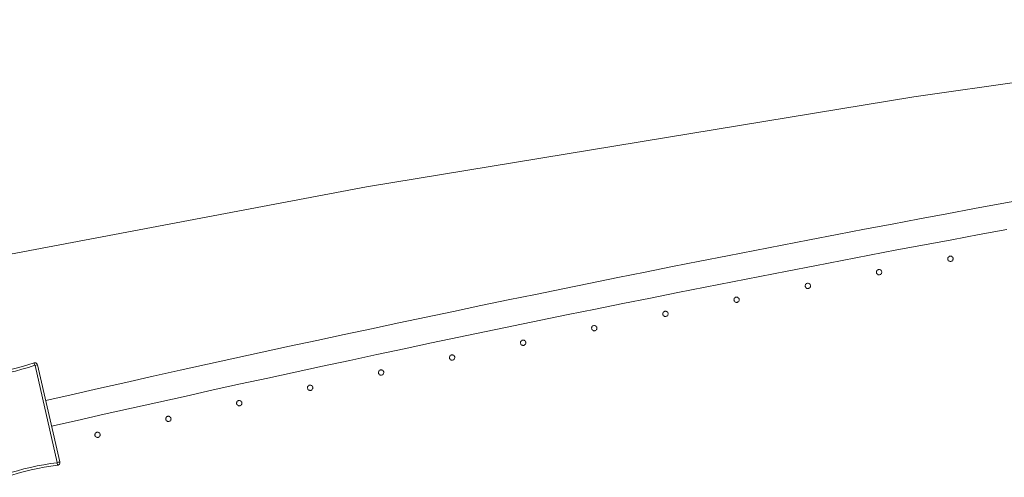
# Model space of a CAD drawing. Header units: millimetres. Extents: x -2624 to 101766, y -16 to 109490.
# Tile 125 of 151: x 71038 to 71783, y 91489 to 91835. Entities that reach past the tile are written whole.
import ezdxf

# ---------------------------------------------------------------- set-up
doc = ezdxf.new("R2010")
doc.units = ezdxf.units.MM
doc.header["$MEASUREMENT"] = 0
doc.layers.add('L1', color=7, linetype='Continuous')
doc.layers.add('VRD _ Clôture.VRD', color=7, linetype='Continuous')

# ---------------------------------------------------------------- blocks, each defined once
blk = doc.blocks.new('Élément de coupe_166')
at = {"layer": 'L1', "color": 7, "linetype": 'Continuous', "lineweight": 15}
for p, q in [((71714.53, 91777.1), (72130.16, 91835.41)), ((71300.42, 91708.84), (71714.53, 91777.1)), ((70888.07, 91630.67), (71300.42, 91708.84))]:
    blk.add_line(p, q, dxfattribs=at)
blk = doc.blocks.new('Élément de coupe_171')
at = {"layer": 'VRD _ Clôture.VRD', "color": 7, "linetype": 'Continuous', "lineweight": 15}
for p, q in [((71781.28, 91696.19), (71802.08, 91700.01)), ((71739.69, 91688.48), (71760.49, 91692.35)), ((71760.49, 91692.35), (71781.28, 91696.19)), ((71718.91, 91684.59), (71739.69, 91688.48)), ((71677.35, 91676.72), (71698.12, 91680.67)), ((71698.12, 91680.67), (71718.91, 91684.59)), ((71635.8, 91668.76), (71656.57, 91672.75)), ((71656.57, 91672.75), (71677.35, 91676.72)), ((71743.36, 91668.82), (71764.13, 91672.69)), ((71764.13, 91672.69), (71784.91, 91676.53)), ((71594.28, 91660.69), (71615.04, 91664.74)), ((71615.04, 91664.74), (71635.8, 91668.76)), ((71701.84, 91661.02), (71722.6, 91664.93)), ((71722.6, 91664.93), (71743.36, 91668.82)), ((71552.78, 91652.53), (71573.53, 91656.62)), ((71573.53, 91656.62), (71594.28, 91660.69)), ((71660.34, 91653.11), (71681.09, 91657.08)), ((71681.09, 91657.08), (71701.84, 91661.02)), ((71511.3, 91644.26), (71532.04, 91648.41)), ((71532.04, 91648.41), (71552.78, 91652.53)), ((71618.85, 91645.1), (71639.59, 91649.12)), ((71639.59, 91649.12), (71660.34, 91653.11)), ((71469.83, 91635.9), (71490.56, 91640.09)), ((71490.56, 91640.09), (71511.3, 91644.26)), ((71577.39, 91637), (71598.12, 91641.06)), ((71598.12, 91641.06), (71618.85, 91645.1)), ((71449.11, 91631.68), (71469.83, 91635.9)), ((71535.94, 91628.79), (71556.66, 91632.91)), ((71556.66, 91632.91), (71577.39, 91637)), ((71407.68, 91623.16), (71428.39, 91627.43)), ((71428.39, 91627.43), (71449.11, 91631.68)), ((71515.23, 91624.65), (71535.94, 91628.79)), ((71366.27, 91614.54), (71386.97, 91618.87)), ((71386.97, 91618.87), (71407.68, 91623.16)), ((71473.81, 91616.3), (71494.52, 91620.49)), ((71494.52, 91620.49), (71515.23, 91624.65)), ((71324.88, 91605.83), (71345.57, 91610.2)), ((71345.57, 91610.2), (71366.27, 91614.54)), ((71432.42, 91607.84), (71453.11, 91612.08)), ((71453.11, 91612.08), (71473.81, 91616.3)), ((71304.19, 91601.43), (71324.88, 91605.83)), ((71391.04, 91599.28), (71411.73, 91603.58)), ((71411.73, 91603.58), (71432.42, 91607.84)), ((71262.83, 91592.57), (71283.51, 91597.01)), ((71283.51, 91597.01), (71304.19, 91601.43)), ((71370.37, 91594.97), (71391.04, 91599.28)), ((71221.5, 91583.6), (71242.16, 91588.1)), ((71242.16, 91588.1), (71262.83, 91592.57)), ((71329.02, 91586.26), (71349.69, 91590.63)), ((71349.69, 91590.63), (71370.37, 91594.97)), ((71200.83, 91579.08), (71221.5, 91583.6)), ((71287.7, 91577.46), (71308.36, 91581.87)), ((71308.36, 91581.87), (71329.02, 91586.26)), ((71159.53, 91569.97), (71180.18, 91574.54)), ((71180.18, 91574.54), (71200.83, 91579.08)), ((71246.4, 91568.55), (71267.05, 91573.02)), ((71267.05, 91573.02), (71287.7, 91577.46)), ((71138.89, 91565.37), (71159.53, 91569.97)), ((71225.76, 91564.06), (71246.4, 91568.55)), ((71097.62, 91556.11), (71118.25, 91560.75)), ((71118.25, 91560.75), (71138.89, 91565.37)), ((71184.49, 91555.01), (71205.12, 91559.55)), ((71205.12, 91559.55), (71225.76, 91564.06)), ((71057.68, 91547.04), (71076.99, 91551.44)), ((71076.99, 91551.44), (71097.62, 91556.11)), ((71163.86, 91550.44), (71184.49, 91555.01)), ((71122.63, 91541.24), (71143.24, 91545.85)), ((71143.24, 91545.85), (71163.86, 91550.44)), ((71081.42, 91531.93), (71102.02, 91536.6)), ((71102.02, 91536.6), (71122.63, 91541.24)), ((71062.16, 91527.55), (71081.42, 91531.93))]:
    blk.add_line(p, q, dxfattribs=at)
blk = doc.blocks.new('Élément de coupe_998')
at = {"layer": 'VRD _ Clôture.VRD', "color": 7, "linetype": 'Continuous', "lineweight": 15}
for p, q in [((71039.17, 91572.55), (71044.04, 91574)), ((71044.04, 91574), (71048.87, 91575.57)), ((71049.39, 91573.7), (71044.62, 91572.15)), ((71049.28, 91575.66), (71048.87, 91575.57)), ((71049.03, 91575.02), (71048.91, 91575.43)), ((71049.19, 91574.41), (71049.03, 91575.02)), ((71049.39, 91573.7), (71049.19, 91574.41)), ((71049.28, 91575.66), (71049.7, 91575.67)), ((71049.6, 91573.59), (71050.31, 91573.8)), ((71066.46, 91500.16), (71049.6, 91573.59)), ((71049.7, 91575.67), (71050.11, 91575.59)), ((71050.49, 91575.42), (71050.11, 91575.59)), ((71050.31, 91573.8), (71050.92, 91573.97)), ((71050.49, 91575.42), (71050.83, 91575.18)), ((71050.83, 91575.18), (71051.12, 91574.88)), ((71050.92, 91573.97), (71051.32, 91574.08)), ((71051.12, 91574.88), (71051.33, 91574.52)), ((71051.47, 91574.13), (71051.33, 91574.52)), ((71068.37, 91500.49), (71051.47, 91574.13)), ((71007.72, 91565.29), (71007.92, 91565.65)), ((71007.92, 91565.65), (71008.19, 91565.97)), ((71008.19, 91565.97), (71008.53, 91566.22)), ((71008.53, 91566.22), (71008.9, 91566.39)), ((71008.9, 91566.39), (71009.31, 91566.49)), ((71014.35, 91567.18), (71009.31, 91566.49)), ((71009.41, 91565.93), (71009.34, 91566.34)), ((71009.53, 91565.31), (71009.41, 91565.93)), ((71014.35, 91567.18), (71019.36, 91568)), ((71019.7, 91566.09), (71014.63, 91565.26)), ((71019.36, 91568), (71024.36, 91568.95)), ((71024.74, 91567.05), (71019.7, 91566.09)), ((71024.36, 91568.95), (71029.32, 91570.02)), ((71029.76, 91568.13), (71024.74, 91567.05)), ((71029.32, 91570.02), (71034.26, 91571.22)), ((71034.75, 91569.34), (71029.76, 91568.13)), ((71034.26, 91571.22), (71039.17, 91572.55)), ((71039.7, 91570.68), (71034.75, 91569.34)), ((71044.62, 91572.15), (71039.7, 91570.68)), ((71007.56, 91564.47), (71007.59, 91564.89)), ((71007.61, 91564.06), (71007.56, 91564.47)), ((71007.59, 91564.89), (71007.72, 91565.29)), ((71007.61, 91564.06), (71024.51, 91490.43)), ((71008.17, 91564.16), (71007.75, 91564.08)), ((71008.79, 91564.26), (71008.17, 91564.16)), ((71009.52, 91564.39), (71008.79, 91564.26)), ((71009.52, 91564.39), (71026.38, 91490.96)), ((71009.66, 91564.58), (71009.53, 91565.31)), ((71009.66, 91564.58), (71014.63, 91565.26)), ((71051.24, 91497.5), (71056.28, 91498.46)), ((71056.28, 91498.46), (71061.34, 91499.29)), ((71066.32, 91499.97), (71061.34, 91499.29)), ((71066.32, 91499.97), (71066.45, 91499.24)), ((71066.45, 91499.24), (71066.57, 91498.62)), ((71066.46, 91500.16), (71067.19, 91500.29)), ((71066.57, 91498.62), (71066.64, 91498.21)), ((71067.19, 91500.29), (71067.81, 91500.4)), ((71067.45, 91498.33), (71067.79, 91498.59)), ((71067.79, 91498.59), (71068.06, 91498.9)), ((71067.81, 91500.4), (71068.22, 91500.47)), ((71068.06, 91498.9), (71068.26, 91499.27)), ((71068.26, 91499.27), (71068.38, 91499.66)), ((71068.42, 91500.08), (71068.37, 91500.49)), ((71068.38, 91499.66), (71068.42, 91500.08)), ((71026.59, 91490.85), (71031.36, 91492.41)), ((71031.36, 91492.41), (71036.28, 91493.87)), ((71031.94, 91490.55), (71036.81, 91492)), ((71036.28, 91493.87), (71041.23, 91495.21)), ((71036.81, 91492), (71041.72, 91493.33)), ((71041.23, 91495.21), (71046.22, 91496.42)), ((71041.72, 91493.33), (71046.66, 91494.53)), ((71046.22, 91496.42), (71051.24, 91497.5)), ((71046.66, 91494.53), (71051.62, 91495.6)), ((71056.62, 91496.55), (71051.62, 91495.6)), ((71056.62, 91496.55), (71061.63, 91497.37)), ((71061.63, 91497.37), (71066.67, 91498.06)), ((71066.67, 91498.06), (71067.08, 91498.16)), ((71067.08, 91498.16), (71067.45, 91498.33)), ((71024.65, 91490.03), (71024.51, 91490.43)), ((71025.06, 91490.58), (71024.65, 91490.47)), ((71024.65, 91490.03), (71024.86, 91489.67)), ((71024.86, 91489.67), (71025.15, 91489.37)), ((71025.67, 91490.76), (71025.06, 91490.58)), ((71025.15, 91489.37), (71025.49, 91489.13)), ((71025.87, 91488.96), (71025.49, 91489.13)), ((71026.38, 91490.96), (71025.67, 91490.76)), ((71025.87, 91488.96), (71026.28, 91488.88)), ((71026.28, 91488.88), (71026.7, 91488.89)), ((71026.59, 91490.85), (71026.79, 91490.14)), ((71026.7, 91488.89), (71027.1, 91488.98)), ((71026.79, 91490.14), (71026.95, 91489.53)), ((71026.95, 91489.53), (71027.06, 91489.12)), ((71027.1, 91488.98), (71031.94, 91490.55))]:
    blk.add_line(p, q, dxfattribs=at)
blk = doc.blocks.new('Élément de coupe_1052')
at = {"layer": 'VRD _ Clôture.VRD', "color": 7, "linetype": 'Continuous', "lineweight": 15}
for p, q in [((71094.93, 91521.34), (71094.91, 91520.99)), ((71094.91, 91520.99), (71094.96, 91520.65)), ((71095, 91521.68), (71094.93, 91521.34)), ((71095.13, 91522.01), (71095, 91521.68)), ((71095.32, 91522.3), (71095.13, 91522.01)), ((71095.83, 91522.77), (71095.55, 91522.56)), ((71096.14, 91522.93), (71095.83, 91522.77)), ((71096.47, 91523.04), (71096.14, 91522.93)), ((71096.81, 91523.09), (71096.47, 91523.04)), ((71097.16, 91523.07), (71096.81, 91523.09)), ((71097.5, 91523), (71097.16, 91523.07)), ((71097.83, 91522.87), (71097.5, 91523)), ((71098.12, 91522.68), (71097.83, 91522.87)), ((71098.59, 91522.17), (71098.38, 91522.45)), ((71098.76, 91521.86), (71098.59, 91522.17)), ((71098.86, 91521.53), (71098.76, 91521.86)), ((71098.82, 91520.5), (71098.89, 91520.84)), ((71098.91, 91521.19), (71098.86, 91521.53)), ((71098.89, 91520.84), (71098.91, 91521.19)), ((71094.96, 91520.65), (71095.07, 91520.32)), ((71095.07, 91520.32), (71095.23, 91520.01)), ((71095.23, 91520.01), (71095.44, 91519.73)), ((71095.7, 91519.5), (71096, 91519.31)), ((71096, 91519.31), (71096.32, 91519.18)), ((71096.32, 91519.18), (71096.66, 91519.11)), ((71096.66, 91519.11), (71097.01, 91519.09)), ((71097.01, 91519.09), (71097.35, 91519.14)), ((71097.35, 91519.14), (71097.68, 91519.25)), ((71097.68, 91519.25), (71097.99, 91519.41)), ((71097.99, 91519.41), (71098.27, 91519.62)), ((71098.5, 91519.88), (71098.69, 91520.17)), ((71098.69, 91520.17), (71098.82, 91520.5))]:
    blk.add_line(p, q, dxfattribs=at)
blk = doc.blocks.new('Élément de coupe_1053')
at = {"layer": 'VRD _ Clôture.VRD', "color": 7, "linetype": 'Continuous', "lineweight": 15}
for p, q in [((71148.52, 91533.39), (71148.5, 91533.04)), ((71148.5, 91533.04), (71148.55, 91532.69)), ((71148.59, 91533.73), (71148.52, 91533.39)), ((71148.55, 91532.69), (71148.65, 91532.36)), ((71148.72, 91534.05), (71148.59, 91533.73)), ((71148.65, 91532.36), (71148.81, 91532.05)), ((71148.91, 91534.34), (71148.72, 91534.05)), ((71148.81, 91532.05), (71149.03, 91531.77)), ((71149.42, 91534.81), (71149.15, 91534.6)), ((71149.28, 91531.54), (71149.58, 91531.35)), ((71149.73, 91534.97), (71149.42, 91534.81)), ((71149.58, 91531.35), (71149.9, 91531.22)), ((71150.06, 91535.08), (71149.73, 91534.97)), ((71149.9, 91531.22), (71150.24, 91531.14)), ((71150.41, 91535.12), (71150.06, 91535.08)), ((71150.24, 91531.14), (71150.59, 91531.13)), ((71150.76, 91535.11), (71150.41, 91535.12)), ((71150.59, 91531.13), (71150.94, 91531.17)), ((71151.1, 91535.03), (71150.76, 91535.11)), ((71150.94, 91531.17), (71151.27, 91531.28)), ((71151.42, 91534.9), (71151.1, 91535.03)), ((71151.27, 91531.28), (71151.58, 91531.44)), ((71151.72, 91534.71), (71151.42, 91534.9)), ((71151.58, 91531.44), (71151.85, 91531.65)), ((71152.19, 91534.2), (71151.97, 91534.48)), ((71152.09, 91531.91), (71152.28, 91532.21)), ((71152.35, 91533.89), (71152.19, 91534.2)), ((71152.28, 91532.21), (71152.41, 91532.53)), ((71152.45, 91533.56), (71152.35, 91533.89)), ((71152.41, 91532.53), (71152.48, 91532.87)), ((71152.5, 91533.22), (71152.45, 91533.56)), ((71152.48, 91532.87), (71152.5, 91533.22))]:
    blk.add_line(p, q, dxfattribs=at)
blk = doc.blocks.new('Élément de coupe_1054')
at = {"layer": 'VRD _ Clôture.VRD', "color": 7, "linetype": 'Continuous', "lineweight": 15}
for p, q in [((71202.14, 91545.26), (71202.13, 91544.91)), ((71202.13, 91544.91), (71202.17, 91544.57)), ((71202.22, 91545.6), (71202.14, 91545.26)), ((71202.17, 91544.57), (71202.28, 91544.23)), ((71202.35, 91545.92), (71202.22, 91545.6)), ((71202.28, 91544.23), (71202.44, 91543.92)), ((71202.54, 91546.22), (71202.35, 91545.92)), ((71202.44, 91543.92), (71202.65, 91543.65)), ((71203.06, 91546.68), (71202.78, 91546.47)), ((71202.91, 91543.41), (71203.2, 91543.22)), ((71203.37, 91546.84), (71203.06, 91546.68)), ((71203.2, 91543.22), (71203.52, 91543.09)), ((71203.7, 91546.95), (71203.37, 91546.84)), ((71204.04, 91546.99), (71203.7, 91546.95)), ((71204.39, 91546.98), (71204.04, 91546.99)), ((71204.73, 91546.9), (71204.39, 91546.98)), ((71204.56, 91543.04), (71204.89, 91543.15)), ((71205.05, 91546.77), (71204.73, 91546.9)), ((71204.89, 91543.15), (71205.2, 91543.31)), ((71205.35, 91546.58), (71205.05, 91546.77)), ((71205.2, 91543.31), (71205.48, 91543.52)), ((71205.82, 91546.07), (71205.6, 91546.34)), ((71205.71, 91543.77), (71205.9, 91544.07)), ((71205.98, 91545.76), (71205.82, 91546.07)), ((71205.9, 91544.07), (71206.03, 91544.39)), ((71206.08, 91545.42), (71205.98, 91545.76)), ((71206.03, 91544.39), (71206.11, 91544.73)), ((71206.13, 91545.08), (71206.08, 91545.42)), ((71206.11, 91544.73), (71206.13, 91545.08)), ((71203.52, 91543.09), (71203.86, 91543.01)), ((71203.86, 91543.01), (71204.21, 91543)), ((71204.21, 91543), (71204.56, 91543.04))]:
    blk.add_line(p, q, dxfattribs=at)
blk = doc.blocks.new('Élément de coupe_1055')
at = {"layer": 'VRD _ Clôture.VRD', "color": 7, "linetype": 'Continuous', "lineweight": 15}
for p, q in [((71256.72, 91558.39), (71256.45, 91558.18)), ((71257.03, 91558.55), (71256.72, 91558.39)), ((71257.37, 91558.65), (71257.03, 91558.55)), ((71257.71, 91558.69), (71257.37, 91558.65)), ((71258.06, 91558.68), (71257.71, 91558.69)), ((71258.4, 91558.6), (71258.06, 91558.68)), ((71258.72, 91558.46), (71258.4, 91558.6)), ((71259.02, 91558.28), (71258.72, 91558.46)), ((71255.81, 91556.97), (71255.79, 91556.62)), ((71255.79, 91556.62), (71255.84, 91556.27)), ((71255.89, 91557.31), (71255.81, 91556.97)), ((71255.84, 91556.27), (71255.94, 91555.94)), ((71256.02, 91557.63), (71255.89, 91557.31)), ((71255.94, 91555.94), (71256.1, 91555.63)), ((71256.21, 91557.92), (71256.02, 91557.63)), ((71256.1, 91555.63), (71256.31, 91555.35)), ((71256.57, 91555.11), (71256.86, 91554.93)), ((71256.86, 91554.93), (71257.18, 91554.79)), ((71257.18, 91554.79), (71257.52, 91554.71)), ((71257.52, 91554.71), (71257.87, 91554.7)), ((71257.87, 91554.7), (71258.21, 91554.74)), ((71258.21, 91554.74), (71258.55, 91554.84)), ((71258.55, 91554.84), (71258.86, 91555)), ((71258.86, 91555), (71259.13, 91555.21)), ((71259.48, 91557.76), (71259.27, 91558.04)), ((71259.37, 91555.47), (71259.56, 91555.76)), ((71259.64, 91557.45), (71259.48, 91557.76)), ((71259.56, 91555.76), (71259.7, 91556.08)), ((71259.75, 91557.12), (71259.64, 91557.45)), ((71259.7, 91556.08), (71259.77, 91556.42)), ((71259.79, 91556.77), (71259.75, 91557.12)), ((71259.77, 91556.42), (71259.79, 91556.77))]:
    blk.add_line(p, q, dxfattribs=at)
blk = doc.blocks.new('Élément de coupe_1056')
at = {"layer": 'VRD _ Clôture.VRD', "color": 7, "linetype": 'Continuous', "lineweight": 15}
for p, q in [((71309.51, 91568.5), (71309.49, 91568.16)), ((71309.49, 91568.16), (71309.54, 91567.81)), ((71309.59, 91568.84), (71309.51, 91568.5)), ((71309.54, 91567.81), (71309.64, 91567.48)), ((71309.73, 91569.16), (71309.59, 91568.84)), ((71309.64, 91567.48), (71309.8, 91567.17)), ((71309.91, 91569.46), (71309.73, 91569.16)), ((71309.8, 91567.17), (71310.01, 91566.89)), ((71310.43, 91569.92), (71310.15, 91569.71)), ((71310.26, 91566.65), (71310.55, 91566.46)), ((71310.74, 91570.08), (71310.43, 91569.92)), ((71310.55, 91566.46), (71310.87, 91566.32)), ((71311.07, 91570.18), (71310.74, 91570.08)), ((71310.87, 91566.32), (71311.21, 91566.25)), ((71311.42, 91570.22), (71311.07, 91570.18)), ((71311.21, 91566.25), (71311.56, 91566.23)), ((71311.77, 91570.21), (71311.42, 91570.22)), ((71311.56, 91566.23), (71311.91, 91566.27)), ((71312.11, 91570.13), (71311.77, 91570.21)), ((71311.91, 91566.27), (71312.24, 91566.37)), ((71312.43, 91569.99), (71312.11, 91570.13)), ((71312.24, 91566.37), (71312.55, 91566.53)), ((71312.72, 91569.8), (71312.43, 91569.99)), ((71312.55, 91566.53), (71312.83, 91566.74)), ((71313.19, 91569.29), (71312.98, 91569.57)), ((71313.07, 91567), (71313.26, 91567.29)), ((71313.35, 91568.98), (71313.19, 91569.29)), ((71313.26, 91567.29), (71313.39, 91567.61)), ((71313.45, 91568.64), (71313.35, 91568.98)), ((71313.39, 91567.61), (71313.47, 91567.95)), ((71313.49, 91568.3), (71313.45, 91568.64)), ((71313.47, 91567.95), (71313.49, 91568.3))]:
    blk.add_line(p, q, dxfattribs=at)
blk = doc.blocks.new('Élément de coupe_1057')
at = {"layer": 'VRD _ Clôture.VRD', "color": 7, "linetype": 'Continuous', "lineweight": 15}
for p, q in [((71363.46, 91580.53), (71363.33, 91580.21)), ((71363.66, 91580.82), (71363.46, 91580.53)), ((71364.17, 91581.29), (71363.89, 91581.08)), ((71364.48, 91581.44), (71364.17, 91581.29)), ((71364.82, 91581.55), (71364.48, 91581.44)), ((71365.16, 91581.59), (71364.82, 91581.55)), ((71365.51, 91581.57), (71365.16, 91581.59)), ((71365.85, 91581.49), (71365.51, 91581.57)), ((71366.17, 91581.35), (71365.85, 91581.49)), ((71366.46, 91581.16), (71366.17, 91581.35)), ((71366.93, 91580.64), (71366.72, 91580.92)), ((71367.08, 91580.33), (71366.93, 91580.64)), ((71363.25, 91579.87), (71363.23, 91579.52)), ((71363.23, 91579.52), (71363.27, 91579.18)), ((71363.33, 91580.21), (71363.25, 91579.87)), ((71363.27, 91579.18), (71363.37, 91578.84)), ((71363.37, 91578.84), (71363.53, 91578.53)), ((71363.53, 91578.53), (71363.74, 91578.25)), ((71363.99, 91578.02), (71364.28, 91577.82)), ((71364.28, 91577.82), (71364.6, 91577.69)), ((71364.6, 91577.69), (71364.94, 91577.61)), ((71364.94, 91577.61), (71365.29, 91577.59)), ((71365.29, 91577.59), (71365.64, 91577.63)), ((71365.64, 91577.63), (71365.97, 91577.73)), ((71365.97, 91577.73), (71366.28, 91577.89)), ((71366.28, 91577.89), (71366.56, 91578.1)), ((71366.8, 91578.35), (71366.99, 91578.64)), ((71366.99, 91578.64), (71367.13, 91578.97)), ((71367.19, 91580), (71367.08, 91580.33)), ((71367.13, 91578.97), (71367.21, 91579.3)), ((71367.23, 91579.65), (71367.19, 91580)), ((71367.21, 91579.3), (71367.23, 91579.65))]:
    blk.add_line(p, q, dxfattribs=at)
blk = doc.blocks.new('Élément de coupe_1058')
at = {"layer": 'VRD _ Clôture.VRD', "color": 7, "linetype": 'Continuous', "lineweight": 15}
for p, q in [((71417.02, 91591.07), (71417, 91590.72)), ((71417, 91590.72), (71417.04, 91590.38)), ((71417.1, 91591.41), (71417.02, 91591.07)), ((71417.04, 91590.38), (71417.14, 91590.04)), ((71417.24, 91591.73), (71417.1, 91591.41)), ((71417.14, 91590.04), (71417.3, 91589.73)), ((71417.43, 91592.02), (71417.24, 91591.73)), ((71417.3, 91589.73), (71417.51, 91589.45)), ((71417.95, 91592.48), (71417.67, 91592.28)), ((71417.76, 91589.21), (71418.05, 91589.02)), ((71418.26, 91592.64), (71417.95, 91592.48)), ((71418.05, 91589.02), (71418.37, 91588.88)), ((71418.6, 91592.74), (71418.26, 91592.64)), ((71418.37, 91588.88), (71418.71, 91588.8)), ((71418.94, 91592.78), (71418.6, 91592.74)), ((71418.71, 91588.8), (71419.06, 91588.78)), ((71419.29, 91592.76), (71418.94, 91592.78)), ((71419.06, 91588.78), (71419.4, 91588.82)), ((71419.63, 91592.68), (71419.29, 91592.76)), ((71419.4, 91588.82), (71419.74, 91588.92)), ((71419.95, 91592.54), (71419.63, 91592.68)), ((71419.74, 91588.92), (71420.05, 91589.08)), ((71420.24, 91592.35), (71419.95, 91592.54)), ((71420.05, 91589.08), (71420.33, 91589.29)), ((71420.7, 91591.83), (71420.49, 91592.11)), ((71420.57, 91589.54), (71420.76, 91589.83)), ((71420.86, 91591.52), (71420.7, 91591.83)), ((71420.76, 91589.83), (71420.9, 91590.15)), ((71420.96, 91591.19), (71420.86, 91591.52)), ((71420.9, 91590.15), (71420.98, 91590.49)), ((71421, 91590.84), (71420.96, 91591.19)), ((71420.98, 91590.49), (71421, 91590.84))]:
    blk.add_line(p, q, dxfattribs=at)
blk = doc.blocks.new('Élément de coupe_1059')
at = {"layer": 'VRD _ Clôture.VRD', "color": 7, "linetype": 'Continuous', "lineweight": 15}
for p, q in [((71471.05, 91602.76), (71470.91, 91602.44)), ((71471.24, 91603.05), (71471.05, 91602.76)), ((71471.76, 91603.51), (71471.48, 91603.3)), ((71472.07, 91603.67), (71471.76, 91603.51)), ((71472.41, 91603.77), (71472.07, 91603.67)), ((71472.75, 91603.81), (71472.41, 91603.77)), ((71473.1, 91603.78), (71472.75, 91603.81)), ((71473.44, 91603.7), (71473.1, 91603.78)), ((71473.76, 91603.56), (71473.44, 91603.7)), ((71474.05, 91603.37), (71473.76, 91603.56)), ((71474.51, 91602.85), (71474.3, 91603.13)), ((71474.67, 91602.54), (71474.51, 91602.85)), ((71470.83, 91602.1), (71470.81, 91601.75)), ((71470.81, 91601.75), (71470.85, 91601.41)), ((71470.91, 91602.44), (71470.83, 91602.1)), ((71470.85, 91601.41), (71470.95, 91601.07)), ((71470.95, 91601.07), (71471.1, 91600.76)), ((71471.1, 91600.76), (71471.31, 91600.48)), ((71471.56, 91600.24), (71471.85, 91600.05)), ((71471.85, 91600.05), (71472.17, 91599.91)), ((71472.17, 91599.91), (71472.51, 91599.83)), ((71472.51, 91599.83), (71472.86, 91599.81)), ((71472.86, 91599.81), (71473.2, 91599.85)), ((71473.2, 91599.85), (71473.54, 91599.95)), ((71473.54, 91599.95), (71473.85, 91600.1)), ((71473.85, 91600.1), (71474.13, 91600.31)), ((71474.37, 91600.56), (71474.56, 91600.85)), ((71474.56, 91600.85), (71474.7, 91601.17)), ((71474.77, 91602.2), (71474.67, 91602.54)), ((71474.7, 91601.17), (71474.78, 91601.51)), ((71474.81, 91601.86), (71474.77, 91602.2)), ((71474.78, 91601.51), (71474.81, 91601.86))]:
    blk.add_line(p, q, dxfattribs=at)
blk = doc.blocks.new('Élément de coupe_1060')
at = {"layer": 'VRD _ Clôture.VRD', "color": 7, "linetype": 'Continuous', "lineweight": 15}
for p, q in [((71524.67, 91612.96), (71524.65, 91612.62)), ((71524.65, 91612.62), (71524.69, 91612.27)), ((71524.75, 91613.3), (71524.67, 91612.96)), ((71524.69, 91612.27), (71524.78, 91611.93)), ((71524.89, 91613.62), (71524.75, 91613.3)), ((71524.78, 91611.93), (71524.94, 91611.62)), ((71525.09, 91613.91), (71524.89, 91613.62)), ((71524.94, 91611.62), (71525.15, 91611.34)), ((71525.61, 91614.37), (71525.33, 91614.16)), ((71525.4, 91611.1), (71525.69, 91610.91)), ((71525.92, 91614.52), (71525.61, 91614.37)), ((71525.69, 91610.91), (71526.01, 91610.77)), ((71526.26, 91614.62), (71525.92, 91614.52)), ((71526.01, 91610.77), (71526.35, 91610.68)), ((71526.6, 91614.66), (71526.26, 91614.62)), ((71526.35, 91610.68), (71526.69, 91610.66)), ((71526.95, 91614.64), (71526.6, 91614.66)), ((71526.69, 91610.66), (71527.04, 91610.7)), ((71527.29, 91614.56), (71526.95, 91614.64)), ((71527.04, 91610.7), (71527.37, 91610.8)), ((71527.61, 91614.42), (71527.29, 91614.56)), ((71527.37, 91610.8), (71527.69, 91610.95)), ((71527.9, 91614.22), (71527.61, 91614.42)), ((71527.69, 91610.95), (71527.97, 91611.16)), ((71528.36, 91613.7), (71528.15, 91613.98)), ((71528.21, 91611.41), (71528.4, 91611.7)), ((71528.51, 91613.39), (71528.36, 91613.7)), ((71528.4, 91611.7), (71528.54, 91612.02)), ((71528.61, 91613.05), (71528.51, 91613.39)), ((71528.54, 91612.02), (71528.62, 91612.36)), ((71528.65, 91612.71), (71528.61, 91613.05)), ((71528.62, 91612.36), (71528.65, 91612.71))]:
    blk.add_line(p, q, dxfattribs=at)
blk = doc.blocks.new('Élément de coupe_1061')
at = {"layer": 'VRD _ Clôture.VRD', "color": 7, "linetype": 'Continuous', "lineweight": 15}
for p, q in [((71579.8, 91625.21), (71579.49, 91625.06)), ((71580.14, 91625.31), (71579.8, 91625.21)), ((71580.48, 91625.35), (71580.14, 91625.31)), ((71580.83, 91625.32), (71580.48, 91625.35)), ((71581.17, 91625.24), (71580.83, 91625.32)), ((71581.49, 91625.1), (71581.17, 91625.24)), ((71578.55, 91623.66), (71578.52, 91623.31)), ((71578.52, 91623.31), (71578.56, 91622.96)), ((71578.63, 91623.99), (71578.55, 91623.66)), ((71578.56, 91622.96), (71578.66, 91622.63)), ((71578.77, 91624.31), (71578.63, 91623.99)), ((71578.66, 91622.63), (71578.81, 91622.31)), ((71578.97, 91624.6), (71578.77, 91624.31)), ((71578.81, 91622.31), (71579.02, 91622.03)), ((71579.49, 91625.06), (71579.21, 91624.85)), ((71579.27, 91621.79), (71579.56, 91621.6)), ((71579.56, 91621.6), (71579.88, 91621.45)), ((71579.88, 91621.45), (71580.21, 91621.37)), ((71580.21, 91621.37), (71580.56, 91621.35)), ((71580.56, 91621.35), (71580.91, 91621.38)), ((71580.91, 91621.38), (71581.24, 91621.48)), ((71581.24, 91621.48), (71581.56, 91621.64)), ((71581.78, 91624.9), (71581.49, 91625.1)), ((71581.56, 91621.64), (71581.84, 91621.84)), ((71582.23, 91624.38), (71582.03, 91624.66)), ((71582.08, 91622.09), (71582.27, 91622.38)), ((71582.39, 91624.07), (71582.23, 91624.38)), ((71582.27, 91622.38), (71582.42, 91622.7)), ((71582.49, 91623.73), (71582.39, 91624.07)), ((71582.42, 91622.7), (71582.5, 91623.04)), ((71582.52, 91623.39), (71582.49, 91623.73)), ((71582.5, 91623.04), (71582.52, 91623.39))]:
    blk.add_line(p, q, dxfattribs=at)
blk = doc.blocks.new('Élément de coupe_1062')
at = {"layer": 'VRD _ Clôture.VRD', "color": 7, "linetype": 'Continuous', "lineweight": 15}
for p, q in [((71632.46, 91634.18), (71632.43, 91633.83)), ((71632.43, 91633.83), (71632.47, 91633.48)), ((71632.54, 91634.52), (71632.46, 91634.18)), ((71632.47, 91633.48), (71632.56, 91633.15)), ((71632.68, 91634.83), (71632.54, 91634.52)), ((71632.56, 91633.15), (71632.72, 91632.84)), ((71632.88, 91635.12), (71632.68, 91634.83)), ((71632.72, 91632.84), (71632.92, 91632.55)), ((71633.4, 91635.58), (71633.12, 91635.37)), ((71633.72, 91635.73), (71633.4, 91635.58)), ((71634.05, 91635.83), (71633.72, 91635.73)), ((71634.4, 91635.86), (71634.05, 91635.83)), ((71634.75, 91635.84), (71634.4, 91635.86)), ((71635.08, 91635.75), (71634.75, 91635.84)), ((71635.4, 91635.61), (71635.08, 91635.75)), ((71635.69, 91635.42), (71635.4, 91635.61)), ((71636.15, 91634.89), (71635.94, 91635.17)), ((71635.98, 91632.6), (71636.18, 91632.89)), ((71636.3, 91634.58), (71636.15, 91634.89)), ((71636.18, 91632.89), (71636.32, 91633.21)), ((71636.39, 91634.24), (71636.3, 91634.58)), ((71636.32, 91633.21), (71636.41, 91633.55)), ((71636.43, 91633.9), (71636.39, 91634.24)), ((71636.41, 91633.55), (71636.43, 91633.9)), ((71633.17, 91632.31), (71633.46, 91632.12)), ((71633.46, 91632.12), (71633.78, 91631.97)), ((71633.78, 91631.97), (71634.12, 91631.89)), ((71634.12, 91631.89), (71634.46, 91631.86)), ((71634.46, 91631.86), (71634.81, 91631.9)), ((71634.81, 91631.9), (71635.15, 91632)), ((71635.15, 91632), (71635.46, 91632.15)), ((71635.46, 91632.15), (71635.74, 91632.35))]:
    blk.add_line(p, q, dxfattribs=at)
blk = doc.blocks.new('Élément de coupe_1063')
at = {"layer": 'VRD _ Clôture.VRD', "color": 7, "linetype": 'Continuous', "lineweight": 15}
for p, q in [((71686.4, 91644.53), (71686.37, 91644.18)), ((71686.37, 91644.18), (71686.41, 91643.84)), ((71686.48, 91644.87), (71686.4, 91644.53)), ((71686.41, 91643.84), (71686.5, 91643.5)), ((71686.63, 91645.19), (71686.48, 91644.87)), ((71686.5, 91643.5), (71686.65, 91643.19)), ((71686.82, 91645.48), (71686.63, 91645.19)), ((71686.65, 91643.19), (71686.86, 91642.9)), ((71687.35, 91645.93), (71687.07, 91645.73)), ((71687.11, 91642.66), (71687.4, 91642.47)), ((71687.66, 91646.08), (71687.35, 91645.93)), ((71687.4, 91642.47), (71687.71, 91642.32)), ((71688, 91646.18), (71687.66, 91646.08)), ((71687.71, 91642.32), (71688.05, 91642.24)), ((71688.35, 91646.21), (71688, 91646.18)), ((71688.05, 91642.24), (71688.4, 91642.21)), ((71688.69, 91646.18), (71688.35, 91646.21)), ((71688.4, 91642.21), (71688.75, 91642.25)), ((71689.03, 91646.1), (71688.69, 91646.18)), ((71688.75, 91642.25), (71689.08, 91642.34)), ((71689.35, 91645.96), (71689.03, 91646.1)), ((71689.08, 91642.34), (71689.4, 91642.49)), ((71689.64, 91645.76), (71689.35, 91645.96)), ((71689.4, 91642.49), (71689.68, 91642.7)), ((71690.09, 91645.23), (71689.89, 91645.52)), ((71689.92, 91642.95), (71690.12, 91643.23)), ((71690.24, 91644.92), (71690.09, 91645.23)), ((71690.12, 91643.23), (71690.26, 91643.55)), ((71690.34, 91644.58), (71690.24, 91644.92)), ((71690.26, 91643.55), (71690.35, 91643.89)), ((71690.37, 91644.24), (71690.34, 91644.58)), ((71690.35, 91643.89), (71690.37, 91644.24))]:
    blk.add_line(p, q, dxfattribs=at)
blk = doc.blocks.new('Élément de coupe_1064')
at = {"layer": 'VRD _ Clôture.VRD', "color": 7, "linetype": 'Continuous', "lineweight": 15}
for p, q in [((71740.46, 91655.05), (71740.37, 91654.72)), ((71740.6, 91655.37), (71740.46, 91655.05)), ((71740.8, 91655.66), (71740.6, 91655.37)), ((71741.33, 91656.11), (71741.04, 91655.91)), ((71741.64, 91656.26), (71741.33, 91656.11)), ((71741.98, 91656.35), (71741.64, 91656.26)), ((71742.32, 91656.39), (71741.98, 91656.35)), ((71742.67, 91656.36), (71742.32, 91656.39)), ((71743.01, 91656.27), (71742.67, 91656.36)), ((71743.33, 91656.13), (71743.01, 91656.27)), ((71743.62, 91655.93), (71743.33, 91656.13)), ((71744.07, 91655.41), (71743.86, 91655.69)), ((71744.22, 91655.09), (71744.07, 91655.41)), ((71744.31, 91654.76), (71744.22, 91655.09)), ((71740.37, 91654.72), (71740.35, 91654.37)), ((71740.35, 91654.37), (71740.38, 91654.02)), ((71740.38, 91654.02), (71740.47, 91653.68)), ((71740.47, 91653.68), (71740.62, 91653.37)), ((71740.62, 91653.37), (71740.83, 91653.09)), ((71741.08, 91652.84), (71741.36, 91652.65)), ((71741.36, 91652.65), (71741.68, 91652.5)), ((71741.68, 91652.5), (71742.02, 91652.42)), ((71742.02, 91652.42), (71742.37, 91652.39)), ((71742.37, 91652.39), (71742.71, 91652.42)), ((71742.71, 91652.42), (71743.05, 91652.52)), ((71743.05, 91652.52), (71743.36, 91652.67)), ((71743.36, 91652.67), (71743.65, 91652.87)), ((71743.89, 91653.12), (71744.09, 91653.41)), ((71744.09, 91653.41), (71744.23, 91653.72)), ((71744.23, 91653.72), (71744.32, 91654.06)), ((71744.35, 91654.41), (71744.31, 91654.76)), ((71744.32, 91654.06), (71744.35, 91654.41))]:
    blk.add_line(p, q, dxfattribs=at)

msp = doc.modelspace()

# ---------------------------------------------------------------- block references
at = {"layer": 'L1', "lineweight": 0}
msp.add_blockref('Élément de coupe_166', (0, 0), dxfattribs=at)
at = {"layer": 'VRD _ Clôture.VRD', "lineweight": 0}
for name in ['Élément de coupe_171', 'Élément de coupe_1064', 'Élément de coupe_1063', 'Élément de coupe_1062', 'Élément de coupe_1061', 'Élément de coupe_1060', 'Élément de coupe_1059', 'Élément de coupe_1058', 'Élément de coupe_1057', 'Élément de coupe_998', 'Élément de coupe_1056', 'Élément de coupe_1055', 'Élément de coupe_1054', 'Élément de coupe_1053', 'Élément de coupe_1052']:
    msp.add_blockref(name, (0, 0), dxfattribs=at)

doc.saveas('drawing.dxf')
